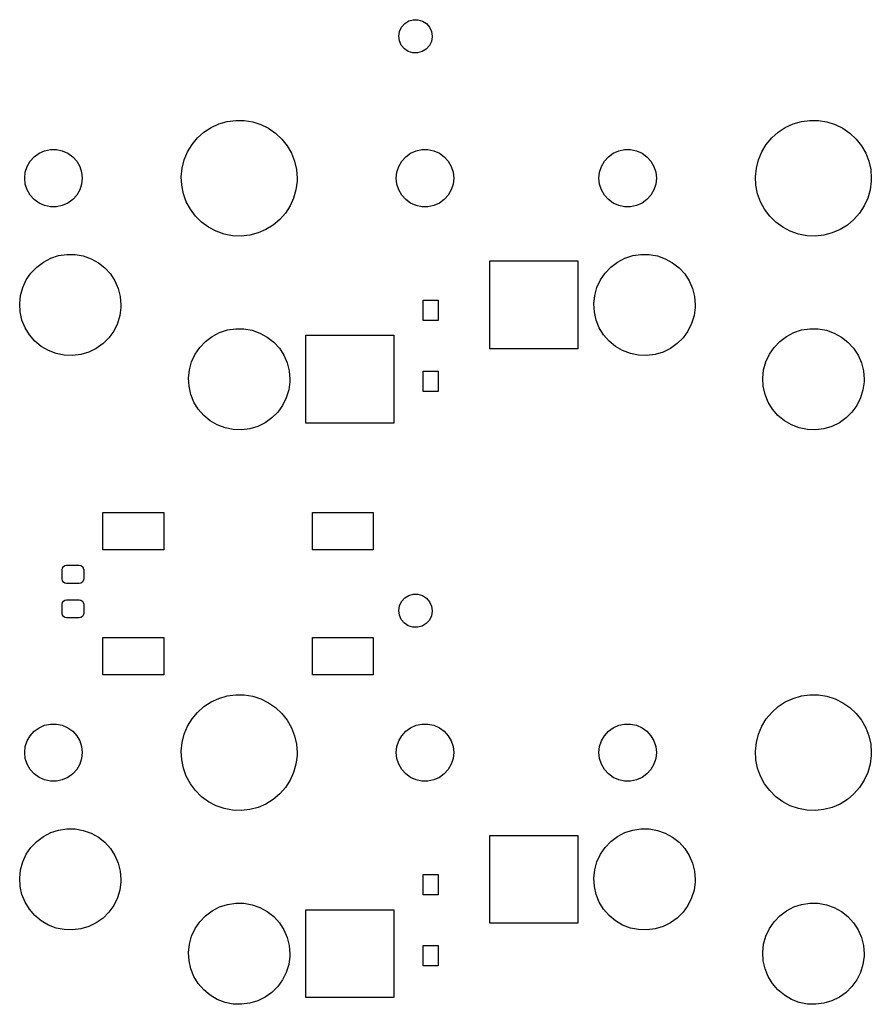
# Model space of a CAD drawing. Extents: x 3.01 to 10.88, y -3.22 to -0.6.
# Tile 10 of 19: x 5.01 to 6.01, y -1.88 to -0.74. Entities that reach past the tile are written whole.
import ezdxf

# ---------------------------------------------------------------- set-up
doc = ezdxf.new("R2010")
doc.units = 0
doc.header["$MEASUREMENT"] = 0
doc.layers.add('BLACK', color=7, linetype='CONTINUOUS')

msp = doc.modelspace()

# ---------------------------------------------------------------- linework, layer by layer
at = {"layer": 'BLACK', "linetype": 'CONTINUOUS'}
for p, q in [((5.45753, -0.74922), (5.45988, -0.744215)), ((5.45988, -0.744215), (5.46354, -0.740071)), ((5.46354, -0.740071), (5.46822, -0.737121)), ((5.46822, -0.737121), (5.47353, -0.735601)), ((5.47353, -0.735601), (5.47906, -0.735635)), ((5.47906, -0.735635), (5.48436, -0.737219)), ((5.48436, -0.737219), (5.489, -0.740226)), ((5.489, -0.740226), (5.49261, -0.744415)), ((5.49261, -0.744415), (5.49489, -0.749448)), ((5.45668, -0.754683), (5.45753, -0.74922)), ((5.4574, -0.760165), (5.45668, -0.754683)), ((5.49567, -0.755397), (5.49476, -0.760849)), ((5.49489, -0.749448), (5.49568, -0.754921)), ((5.49568, -0.754921), (5.49567, -0.755397)), ((5.45962, -0.765225), (5.4574, -0.760165)), ((5.46318, -0.769458), (5.45962, -0.765225)), ((5.49234, -0.765825), (5.48863, -0.769924)), ((5.49476, -0.760849), (5.49234, -0.765825)), ((5.46778, -0.772521), (5.46318, -0.769458)), ((5.47306, -0.77417), (5.46778, -0.772521)), ((5.47859, -0.774271), (5.47306, -0.77417)), ((5.48392, -0.772817), (5.47859, -0.774271)), ((5.48863, -0.769924), (5.48392, -0.772817)), ((5.23794, -0.861238), (5.24703, -0.85705)), ((5.24703, -0.85705), (5.25663, -0.85425)), ((5.25663, -0.85425), (5.26655, -0.852901)), ((5.26655, -0.852901), (5.27655, -0.853032)), ((5.27655, -0.853032), (5.28642, -0.85464)), ((5.28642, -0.85464), (5.29595, -0.85769)), ((5.29595, -0.85769), (5.30493, -0.862115)), ((5.90723, -0.861238), (5.91632, -0.85705)), ((5.91632, -0.85705), (5.92592, -0.85425)), ((5.92592, -0.85425), (5.93584, -0.852901)), ((5.93584, -0.852901), (5.94584, -0.853032)), ((5.94584, -0.853032), (5.95572, -0.85464)), ((5.95572, -0.85464), (5.96524, -0.85769)), ((5.96524, -0.85769), (5.97422, -0.862115)), ((5.22211, -0.873386), (5.22958, -0.866724)), ((5.22958, -0.866724), (5.23794, -0.861238)), ((5.30493, -0.862115), (5.31315, -0.867818)), ((5.31315, -0.867818), (5.32043, -0.874673)), ((5.8914, -0.873386), (5.89887, -0.866724)), ((5.89887, -0.866724), (5.90723, -0.861238)), ((5.97422, -0.862115), (5.98244, -0.867818)), ((5.98244, -0.867818), (5.98972, -0.874673)), ((5.21052, -0.889631), (5.21571, -0.881078)), ((5.21571, -0.881078), (5.22211, -0.873386)), ((5.32043, -0.874673), (5.32663, -0.88253)), ((5.32663, -0.88253), (5.33159, -0.891216)), ((5.87981, -0.889631), (5.88501, -0.881078)), ((5.88501, -0.881078), (5.8914, -0.873386)), ((5.98972, -0.874673), (5.99592, -0.88253)), ((5.99592, -0.88253), (6.00088, -0.891216)), ((5.03172, -0.89538), (5.03738, -0.891263)), ((5.03738, -0.891263), (5.04378, -0.888415)), ((5.04378, -0.888415), (5.05063, -0.886959)), ((5.05063, -0.886959), (5.05763, -0.886959)), ((5.05763, -0.886959), (5.06448, -0.888415)), ((5.06448, -0.888415), (5.07088, -0.891263)), ((5.07088, -0.891263), (5.07655, -0.89538)), ((5.20665, -0.898857), (5.21052, -0.889631)), ((5.33159, -0.891216), (5.33522, -0.90054)), ((5.46479, -0.89538), (5.47045, -0.891263)), ((5.47045, -0.891263), (5.47685, -0.888415)), ((5.47685, -0.888415), (5.4837, -0.886959)), ((5.4837, -0.886959), (5.4907, -0.886959)), ((5.4907, -0.886959), (5.49755, -0.888415)), ((5.49755, -0.888415), (5.50395, -0.891263)), ((5.50395, -0.891263), (5.50962, -0.89538)), ((5.70101, -0.89538), (5.70667, -0.891263)), ((5.70667, -0.891263), (5.71307, -0.888415)), ((5.71307, -0.888415), (5.71992, -0.886959)), ((5.71992, -0.886959), (5.72692, -0.886959)), ((5.72692, -0.886959), (5.73377, -0.888415)), ((5.73377, -0.888415), (5.74017, -0.891263)), ((5.74017, -0.891263), (5.74584, -0.89538)), ((5.87595, -0.898857), (5.87981, -0.889631)), ((6.00088, -0.891216), (6.00451, -0.90054)), ((5.02353, -0.906649), (5.02703, -0.900584)), ((5.02703, -0.900584), (5.03172, -0.89538)), ((5.07655, -0.89538), (5.08123, -0.900584)), ((5.08123, -0.900584), (5.08474, -0.906649)), ((5.20419, -0.908554), (5.20665, -0.898857)), ((5.33522, -0.90054), (5.33743, -0.910298)), ((5.4566, -0.906649), (5.4601, -0.900584)), ((5.4601, -0.900584), (5.46479, -0.89538)), ((5.50962, -0.89538), (5.5143, -0.900584)), ((5.5143, -0.900584), (5.51781, -0.906649)), ((5.69282, -0.906649), (5.69632, -0.900584)), ((5.69632, -0.900584), (5.70101, -0.89538)), ((5.74584, -0.89538), (5.75052, -0.900584)), ((5.75052, -0.900584), (5.75403, -0.906649)), ((5.87348, -0.908554), (5.87595, -0.898857)), ((6.00451, -0.90054), (6.00672, -0.910298)), ((5.02063, -0.920275), (5.02136, -0.91331)), ((5.02136, -0.91331), (5.02353, -0.906649)), ((5.08474, -0.906649), (5.0869, -0.91331)), ((5.0869, -0.91331), (5.08763, -0.920275)), ((5.20319, -0.918508), (5.20419, -0.908554)), ((5.33743, -0.910298), (5.33817, -0.920275)), ((5.4537, -0.920275), (5.45443, -0.91331)), ((5.45443, -0.91331), (5.4566, -0.906649)), ((5.51781, -0.906649), (5.51997, -0.91331)), ((5.51997, -0.91331), (5.5207, -0.920275)), ((5.68992, -0.920275), (5.69065, -0.91331)), ((5.69065, -0.91331), (5.69282, -0.906649)), ((5.75403, -0.906649), (5.75619, -0.91331)), ((5.75619, -0.91331), (5.75692, -0.920275)), ((5.87248, -0.918508), (5.87348, -0.908554)), ((6.00672, -0.910298), (6.00746, -0.920275)), ((5.02136, -0.92724), (5.02063, -0.920275)), ((5.02353, -0.933901), (5.02136, -0.92724)), ((5.0869, -0.92724), (5.08474, -0.933901)), ((5.08763, -0.920275), (5.0869, -0.92724)), ((5.20367, -0.928501), (5.20319, -0.918508)), ((5.20562, -0.938314), (5.20367, -0.928501)), ((5.33807, -0.923808), (5.33681, -0.933732)), ((5.33817, -0.920275), (5.33807, -0.923808)), ((5.45443, -0.92724), (5.4537, -0.920275)), ((5.4566, -0.933901), (5.45443, -0.92724)), ((5.51997, -0.92724), (5.51781, -0.933901)), ((5.5207, -0.920275), (5.51997, -0.92724)), ((5.69065, -0.92724), (5.68992, -0.920275)), ((5.69282, -0.933901), (5.69065, -0.92724)), ((5.75619, -0.92724), (5.75403, -0.933901)), ((5.75692, -0.920275), (5.75619, -0.92724)), ((5.87296, -0.928501), (5.87248, -0.918508)), ((5.87491, -0.938314), (5.87296, -0.928501)), ((6.00737, -0.923808), (6.0061, -0.933732)), ((6.00746, -0.920275), (6.00737, -0.923808)), ((5.02703, -0.939966), (5.02353, -0.933901)), ((5.03172, -0.945171), (5.02703, -0.939966)), ((5.08123, -0.939966), (5.07655, -0.945171)), ((5.08474, -0.933901), (5.08123, -0.939966)), ((5.209, -0.94773), (5.20562, -0.938314)), ((5.33681, -0.933732), (5.3341, -0.943362)), ((5.4601, -0.939966), (5.4566, -0.933901)), ((5.46479, -0.945171), (5.4601, -0.939966)), ((5.5143, -0.939966), (5.50962, -0.945171)), ((5.51781, -0.933901), (5.5143, -0.939966)), ((5.69632, -0.939966), (5.69282, -0.933901)), ((5.70101, -0.945171), (5.69632, -0.939966)), ((5.75052, -0.939966), (5.74584, -0.945171)), ((5.75403, -0.933901), (5.75052, -0.939966)), ((5.87829, -0.94773), (5.87491, -0.938314)), ((6.0061, -0.933732), (6.00339, -0.943362)), ((5.03738, -0.949287), (5.03172, -0.945171)), ((5.04378, -0.952136), (5.03738, -0.949287)), ((5.05063, -0.953592), (5.04378, -0.952136)), ((5.06448, -0.952136), (5.05763, -0.953592)), ((5.07088, -0.949287), (5.06448, -0.952136)), ((5.07655, -0.945171), (5.07088, -0.949287)), ((5.21374, -0.956543), (5.209, -0.94773)), ((5.3341, -0.943362), (5.32999, -0.952483)), ((5.47045, -0.949287), (5.46479, -0.945171)), ((5.47685, -0.952136), (5.47045, -0.949287)), ((5.4837, -0.953592), (5.47685, -0.952136)), ((5.49755, -0.952136), (5.4907, -0.953592)), ((5.50395, -0.949287), (5.49755, -0.952136)), ((5.50962, -0.945171), (5.50395, -0.949287)), ((5.70667, -0.949287), (5.70101, -0.945171)), ((5.71307, -0.952136), (5.70667, -0.949287)), ((5.71992, -0.953592), (5.71307, -0.952136)), ((5.73377, -0.952136), (5.72692, -0.953592)), ((5.74017, -0.949287), (5.73377, -0.952136)), ((5.74584, -0.945171), (5.74017, -0.949287)), ((5.88303, -0.956543), (5.87829, -0.94773)), ((6.00339, -0.943362), (5.99928, -0.952483)), ((5.05763, -0.953592), (5.05063, -0.953592)), ((5.21972, -0.964559), (5.21374, -0.956543)), ((5.32457, -0.960898), (5.31798, -0.96842)), ((5.32999, -0.952483), (5.32457, -0.960898)), ((5.4907, -0.953592), (5.4837, -0.953592)), ((5.72692, -0.953592), (5.71992, -0.953592)), ((5.88901, -0.964559), (5.88303, -0.956543)), ((5.99387, -0.960898), (5.98727, -0.96842)), ((5.99928, -0.952483), (5.99387, -0.960898)), ((5.22683, -0.971603), (5.21972, -0.964559)), ((5.2349, -0.977518), (5.22683, -0.971603)), ((5.31034, -0.974884), (5.30183, -0.980148)), ((5.31798, -0.96842), (5.31034, -0.974884)), ((5.89612, -0.971603), (5.88901, -0.964559)), ((5.90419, -0.977518), (5.89612, -0.971603)), ((5.97963, -0.974884), (5.97113, -0.980148)), ((5.98727, -0.96842), (5.97963, -0.974884)), ((5.24375, -0.982177), (5.2349, -0.977518)), ((5.2532, -0.985475), (5.24375, -0.982177)), ((5.26303, -0.987341), (5.2532, -0.985475)), ((5.29264, -0.984098), (5.28297, -0.986645)), ((5.30183, -0.980148), (5.29264, -0.984098)), ((5.91304, -0.982177), (5.90419, -0.977518)), ((5.92249, -0.985475), (5.91304, -0.982177)), ((5.93232, -0.987341), (5.92249, -0.985475)), ((5.96193, -0.984098), (5.95226, -0.986645)), ((5.97113, -0.980148), (5.96193, -0.984098)), ((5.27302, -0.987734), (5.26303, -0.987341)), ((5.28297, -0.986645), (5.27302, -0.987734)), ((5.94231, -0.987734), (5.93232, -0.987341)), ((5.95226, -0.986645), (5.94231, -0.987734)), ((5.06013, -1.01047), (5.0697, -1.009)), ((5.0697, -1.009), (5.07937, -1.00912)), ((5.07937, -1.00912), (5.0889, -1.01082)), ((5.72942, -1.01047), (5.73899, -1.009)), ((5.73899, -1.009), (5.74866, -1.00912)), ((5.74866, -1.00912), (5.75819, -1.01082)), ((5.03461, -1.02375), (5.04235, -1.01794)), ((5.04235, -1.01794), (5.05093, -1.01347)), ((5.05093, -1.01347), (5.06013, -1.01047)), ((5.0889, -1.01082), (5.09802, -1.01405)), ((5.09802, -1.01405), (5.1065, -1.01872)), ((5.1065, -1.01872), (5.11409, -1.02472)), ((5.56299, -1.11909), (5.56299, -1.01673)), ((5.56299, -1.01673), (5.66535, -1.01673)), ((5.66535, -1.01673), (5.66535, -1.11909)), ((5.7039, -1.02375), (5.71164, -1.01794)), ((5.71164, -1.01794), (5.72022, -1.01347)), ((5.72022, -1.01347), (5.72942, -1.01047)), ((5.75819, -1.01082), (5.76732, -1.01405)), ((5.76732, -1.01405), (5.77579, -1.01872)), ((5.77579, -1.01872), (5.78338, -1.02472)), ((5.02247, -1.03874), (5.02792, -1.03075)), ((5.02792, -1.03075), (5.03461, -1.02375)), ((5.11409, -1.02472), (5.12061, -1.03188)), ((5.12061, -1.03188), (5.12586, -1.04001)), ((5.69176, -1.03874), (5.69721, -1.03075)), ((5.69721, -1.03075), (5.7039, -1.02375)), ((5.78338, -1.02472), (5.7899, -1.03188)), ((5.7899, -1.03188), (5.79515, -1.04001)), ((5.01839, -1.04752), (5.02247, -1.03874)), ((5.12586, -1.04001), (5.12972, -1.04888)), ((5.68768, -1.04752), (5.69176, -1.03874)), ((5.79515, -1.04001), (5.79901, -1.04888)), ((5.01581, -1.05685), (5.01839, -1.04752)), ((5.12972, -1.04888), (5.13208, -1.05827)), ((5.6851, -1.05685), (5.68768, -1.04752)), ((5.79901, -1.04888), (5.80137, -1.05827)), ((5.01478, -1.06647), (5.01581, -1.05685)), ((5.01534, -1.07613), (5.01478, -1.06647)), ((5.13208, -1.05827), (5.13287, -1.06791)), ((5.48491, -1.08596), (5.48491, -1.06234)), ((5.48491, -1.06234), (5.50262, -1.06234)), ((5.50262, -1.06234), (5.50262, -1.08596)), ((5.68407, -1.06647), (5.6851, -1.05685)), ((5.68463, -1.07613), (5.68407, -1.06647)), ((5.80137, -1.05827), (5.80216, -1.06791)), ((5.01746, -1.08557), (5.01534, -1.07613)), ((5.1328, -1.0708), (5.13154, -1.08039)), ((5.13287, -1.06791), (5.1328, -1.0708)), ((5.68675, -1.08557), (5.68463, -1.07613)), ((5.80209, -1.0708), (5.80083, -1.08039)), ((5.80216, -1.06791), (5.80209, -1.0708)), ((5.0211, -1.09454), (5.01746, -1.08557)), ((5.12872, -1.08965), (5.12444, -1.09833)), ((5.13154, -1.08039), (5.12872, -1.08965)), ((5.50262, -1.08596), (5.48491, -1.08596)), ((5.6904, -1.09454), (5.68675, -1.08557)), ((5.79802, -1.08965), (5.79373, -1.09833)), ((5.80083, -1.08039), (5.79802, -1.08965)), ((5.02616, -1.10279), (5.0211, -1.09454)), ((5.12444, -1.09833), (5.11879, -1.10619)), ((5.2392, -1.10456), (5.24778, -1.10009)), ((5.24778, -1.10009), (5.25698, -1.09708)), ((5.25698, -1.09708), (5.26655, -1.09562)), ((5.26655, -1.09562), (5.27622, -1.09573)), ((5.27622, -1.09573), (5.28575, -1.09743)), ((5.28575, -1.09743), (5.29487, -1.10066)), ((5.29487, -1.10066), (5.30335, -1.10534)), ((5.69545, -1.10279), (5.6904, -1.09454)), ((5.79373, -1.09833), (5.78808, -1.10619)), ((5.90849, -1.10456), (5.91707, -1.10009)), ((5.91707, -1.10009), (5.92627, -1.09708)), ((5.92627, -1.09708), (5.93584, -1.09562)), ((5.93584, -1.09562), (5.94552, -1.09573)), ((5.94552, -1.09573), (5.95504, -1.09743)), ((5.95504, -1.09743), (5.96417, -1.10066)), ((5.96417, -1.10066), (5.97264, -1.10534)), ((5.0325, -1.11011), (5.02616, -1.10279)), ((5.03994, -1.11629), (5.0325, -1.11011)), ((5.11879, -1.10619), (5.11193, -1.11302)), ((5.22477, -1.11736), (5.23146, -1.11037)), ((5.23146, -1.11037), (5.2392, -1.10456)), ((5.30335, -1.10534), (5.31094, -1.11134)), ((5.31094, -1.11134), (5.31746, -1.11849)), ((5.34842, -1.20571), (5.34842, -1.10335)), ((5.34842, -1.10335), (5.45078, -1.10335)), ((5.45078, -1.10335), (5.45078, -1.20571)), ((5.70179, -1.11011), (5.69545, -1.10279)), ((5.70923, -1.11629), (5.70179, -1.11011)), ((5.78808, -1.10619), (5.78123, -1.11302)), ((5.89406, -1.11736), (5.90075, -1.11037)), ((5.90075, -1.11037), (5.90849, -1.10456)), ((5.97264, -1.10534), (5.98023, -1.11134)), ((5.98023, -1.11134), (5.98675, -1.11849)), ((5.0483, -1.12117), (5.03994, -1.11629)), ((5.05734, -1.12462), (5.0483, -1.12117)), ((5.09536, -1.1229), (5.08609, -1.12568)), ((5.10406, -1.11864), (5.09536, -1.1229)), ((5.11193, -1.11302), (5.10406, -1.11864)), ((5.21932, -1.12536), (5.22477, -1.11736)), ((5.31746, -1.11849), (5.32271, -1.12662)), ((5.66535, -1.11909), (5.56299, -1.11909)), ((5.71759, -1.12117), (5.70923, -1.11629)), ((5.72663, -1.12462), (5.71759, -1.12117)), ((5.76466, -1.1229), (5.75539, -1.12568)), ((5.77335, -1.11864), (5.76466, -1.1229)), ((5.78123, -1.11302), (5.77335, -1.11864)), ((5.88861, -1.12536), (5.89406, -1.11736)), ((5.98675, -1.11849), (5.992, -1.12662)), ((5.06682, -1.12655), (5.05734, -1.12462)), ((5.0765, -1.12691), (5.06682, -1.12655)), ((5.08609, -1.12568), (5.0765, -1.12691)), ((5.21266, -1.14346), (5.21524, -1.13414)), ((5.21524, -1.13414), (5.21932, -1.12536)), ((5.32271, -1.12662), (5.32657, -1.1355)), ((5.32657, -1.1355), (5.32893, -1.14488)), ((5.73612, -1.12655), (5.72663, -1.12462)), ((5.74579, -1.12691), (5.73612, -1.12655)), ((5.75539, -1.12568), (5.74579, -1.12691)), ((5.88195, -1.14346), (5.88453, -1.13414)), ((5.88453, -1.13414), (5.88861, -1.12536)), ((5.992, -1.12662), (5.99586, -1.1355)), ((5.99586, -1.1355), (5.99822, -1.14488)), ((5.21163, -1.15308), (5.21266, -1.14346)), ((5.32893, -1.14488), (5.32972, -1.15453)), ((5.48491, -1.16863), (5.48491, -1.14501)), ((5.48491, -1.14501), (5.50262, -1.14501)), ((5.50262, -1.14501), (5.50262, -1.16863)), ((5.88092, -1.15308), (5.88195, -1.14346)), ((5.99822, -1.14488), (5.99901, -1.15453)), ((5.21219, -1.16275), (5.21163, -1.15308)), ((5.32965, -1.15741), (5.32839, -1.16701)), ((5.32972, -1.15453), (5.32965, -1.15741)), ((5.88148, -1.16275), (5.88092, -1.15308)), ((5.99894, -1.15741), (5.99768, -1.16701)), ((5.99901, -1.15453), (5.99894, -1.15741)), ((5.21431, -1.17219), (5.21219, -1.16275)), ((5.32839, -1.16701), (5.32557, -1.17627)), ((5.50262, -1.16863), (5.48491, -1.16863)), ((5.88361, -1.17219), (5.88148, -1.16275)), ((5.99768, -1.16701), (5.99487, -1.17627)), ((5.21796, -1.18115), (5.21431, -1.17219)), ((5.22301, -1.18941), (5.21796, -1.18115)), ((5.32557, -1.17627), (5.32129, -1.18494)), ((5.88725, -1.18115), (5.88361, -1.17219)), ((5.8923, -1.18941), (5.88725, -1.18115)), ((5.99487, -1.17627), (5.99058, -1.18494)), ((5.22935, -1.19672), (5.22301, -1.18941)), ((5.31564, -1.1928), (5.30878, -1.19963)), ((5.32129, -1.18494), (5.31564, -1.1928)), ((5.89864, -1.19672), (5.8923, -1.18941)), ((5.98493, -1.1928), (5.97808, -1.19963)), ((5.99058, -1.18494), (5.98493, -1.1928)), ((5.23679, -1.2029), (5.22935, -1.19672)), ((5.24515, -1.20778), (5.23679, -1.2029)), ((5.30878, -1.19963), (5.30091, -1.20525)), ((5.90609, -1.2029), (5.89864, -1.19672)), ((5.91444, -1.20778), (5.90609, -1.2029)), ((5.97808, -1.19963), (5.9702, -1.20525)), ((5.25419, -1.21124), (5.24515, -1.20778)), ((5.26367, -1.21317), (5.25419, -1.21124)), ((5.27335, -1.21352), (5.26367, -1.21317)), ((5.28295, -1.21229), (5.27335, -1.21352)), ((5.29221, -1.20951), (5.28295, -1.21229)), ((5.30091, -1.20525), (5.29221, -1.20951)), ((5.45078, -1.20571), (5.34842, -1.20571)), ((5.92348, -1.21124), (5.91444, -1.20778)), ((5.93297, -1.21317), (5.92348, -1.21124)), ((5.94264, -1.21352), (5.93297, -1.21317)), ((5.95224, -1.21229), (5.94264, -1.21352)), ((5.96151, -1.20951), (5.95224, -1.21229)), ((5.9702, -1.20525), (5.96151, -1.20951)), ((5.11181, -1.35315), (5.11181, -1.30984)), ((5.11181, -1.30984), (5.18268, -1.30984)), ((5.18268, -1.30984), (5.18268, -1.35315)), ((5.35591, -1.35315), (5.35591, -1.30984)), ((5.35591, -1.30984), (5.42677, -1.30984)), ((5.42677, -1.30984), (5.42677, -1.35315)), ((5.18268, -1.35315), (5.11181, -1.35315)), ((5.42677, -1.35315), (5.35591, -1.35315)), ((5.06417, -1.37657), (5.06458, -1.37454)), ((5.06417, -1.3872), (5.06417, -1.37657)), ((5.06458, -1.37454), (5.06573, -1.37282)), ((5.06573, -1.37282), (5.06745, -1.37166)), ((5.06745, -1.37166), (5.06949, -1.37126)), ((5.06949, -1.37126), (5.08406, -1.37126)), ((5.08406, -1.37126), (5.08609, -1.37166)), ((5.08609, -1.37166), (5.08781, -1.37282)), ((5.08781, -1.37282), (5.08897, -1.37454)), ((5.08897, -1.37454), (5.08937, -1.37657)), ((5.08937, -1.37657), (5.08937, -1.3872)), ((5.06458, -1.38924), (5.06417, -1.3872)), ((5.08937, -1.3872), (5.08897, -1.38924)), ((5.06573, -1.39096), (5.06458, -1.38924)), ((5.06745, -1.39212), (5.06573, -1.39096)), ((5.06949, -1.39252), (5.06745, -1.39212)), ((5.08406, -1.39252), (5.06949, -1.39252)), ((5.08609, -1.39212), (5.08406, -1.39252)), ((5.08781, -1.39096), (5.08609, -1.39212)), ((5.08897, -1.38924), (5.08781, -1.39096)), ((5.45988, -1.41351), (5.46354, -1.40936)), ((5.46354, -1.40936), (5.46822, -1.40641)), ((5.46822, -1.40641), (5.47353, -1.40489)), ((5.47353, -1.40489), (5.47906, -1.40493)), ((5.47906, -1.40493), (5.48436, -1.40651)), ((5.48436, -1.40651), (5.489, -1.40952)), ((5.489, -1.40952), (5.49261, -1.41371)), ((5.06417, -1.41673), (5.06458, -1.4147)), ((5.06417, -1.42736), (5.06417, -1.41673)), ((5.06458, -1.4147), (5.06573, -1.41297)), ((5.06573, -1.41297), (5.06745, -1.41182)), ((5.06745, -1.41182), (5.06949, -1.41142)), ((5.06949, -1.41142), (5.08406, -1.41142)), ((5.08406, -1.41142), (5.08609, -1.41182)), ((5.08609, -1.41182), (5.08781, -1.41297)), ((5.08781, -1.41297), (5.08897, -1.4147)), ((5.08897, -1.4147), (5.08937, -1.41673)), ((5.08937, -1.41673), (5.08937, -1.42736)), ((5.45668, -1.42397), (5.45753, -1.41851)), ((5.45753, -1.41851), (5.45988, -1.41351)), ((5.49261, -1.41371), (5.49489, -1.41874)), ((5.49489, -1.41874), (5.49568, -1.42421)), ((5.06458, -1.4294), (5.06417, -1.42736)), ((5.06573, -1.43112), (5.06458, -1.4294)), ((5.06745, -1.43227), (5.06573, -1.43112)), ((5.06949, -1.43268), (5.06745, -1.43227)), ((5.08406, -1.43268), (5.06949, -1.43268)), ((5.08609, -1.43227), (5.08406, -1.43268)), ((5.08781, -1.43112), (5.08609, -1.43227)), ((5.08897, -1.4294), (5.08781, -1.43112)), ((5.08937, -1.42736), (5.08897, -1.4294)), ((5.4574, -1.42946), (5.45668, -1.42397)), ((5.45962, -1.43452), (5.4574, -1.42946)), ((5.49476, -1.43014), (5.49234, -1.43512)), ((5.49567, -1.42469), (5.49476, -1.43014)), ((5.49568, -1.42421), (5.49567, -1.42469)), ((5.46318, -1.43875), (5.45962, -1.43452)), ((5.46778, -1.44181), (5.46318, -1.43875)), ((5.47306, -1.44346), (5.46778, -1.44181)), ((5.47859, -1.44356), (5.47306, -1.44346)), ((5.48392, -1.44211), (5.47859, -1.44356)), ((5.48863, -1.43922), (5.48392, -1.44211)), ((5.49234, -1.43512), (5.48863, -1.43922)), ((5.11181, -1.49882), (5.11181, -1.45551)), ((5.11181, -1.45551), (5.18268, -1.45551)), ((5.18268, -1.45551), (5.18268, -1.49882)), ((5.35591, -1.49882), (5.35591, -1.45551)), ((5.35591, -1.45551), (5.42677, -1.45551)), ((5.42677, -1.45551), (5.42677, -1.49882)), ((5.18268, -1.49882), (5.11181, -1.49882)), ((5.42677, -1.49882), (5.35591, -1.49882)), ((5.24703, -1.52634), (5.25663, -1.52354)), ((5.25663, -1.52354), (5.26655, -1.52219)), ((5.26655, -1.52219), (5.27655, -1.52232)), ((5.27655, -1.52232), (5.28642, -1.52393)), ((5.28642, -1.52393), (5.29595, -1.52698)), ((5.91632, -1.52634), (5.92592, -1.52354)), ((5.92592, -1.52354), (5.93584, -1.52219)), ((5.93584, -1.52219), (5.94584, -1.52232)), ((5.94584, -1.52232), (5.95572, -1.52393)), ((5.95572, -1.52393), (5.96524, -1.52698)), ((5.22211, -1.54268), (5.22958, -1.53601)), ((5.22958, -1.53601), (5.23794, -1.53053)), ((5.23794, -1.53053), (5.24703, -1.52634)), ((5.29595, -1.52698), (5.30493, -1.53141)), ((5.30493, -1.53141), (5.31315, -1.53711)), ((5.31315, -1.53711), (5.32043, -1.54396)), ((5.8914, -1.54268), (5.89887, -1.53601)), ((5.89887, -1.53601), (5.90723, -1.53053)), ((5.90723, -1.53053), (5.91632, -1.52634)), ((5.96524, -1.52698), (5.97422, -1.53141)), ((5.97422, -1.53141), (5.98244, -1.53711)), ((5.98244, -1.53711), (5.98972, -1.54396)), ((5.21571, -1.55037), (5.22211, -1.54268)), ((5.32043, -1.54396), (5.32663, -1.55182)), ((5.88501, -1.55037), (5.8914, -1.54268)), ((5.98972, -1.54396), (5.99592, -1.55182)), ((5.03738, -1.56055), (5.04378, -1.55771)), ((5.04378, -1.55771), (5.05063, -1.55625)), ((5.05063, -1.55625), (5.05763, -1.55625)), ((5.05763, -1.55625), (5.06448, -1.55771)), ((5.06448, -1.55771), (5.07088, -1.56055)), ((5.20665, -1.56815), (5.21052, -1.55892)), ((5.21052, -1.55892), (5.21571, -1.55037)), ((5.32663, -1.55182), (5.33159, -1.56051)), ((5.47045, -1.56055), (5.47685, -1.55771)), ((5.47685, -1.55771), (5.4837, -1.55625)), ((5.4837, -1.55625), (5.4907, -1.55625)), ((5.4907, -1.55625), (5.49755, -1.55771)), ((5.49755, -1.55771), (5.50395, -1.56055)), ((5.70667, -1.56055), (5.71307, -1.55771)), ((5.71307, -1.55771), (5.71992, -1.55625)), ((5.71992, -1.55625), (5.72692, -1.55625)), ((5.72692, -1.55625), (5.73377, -1.55771)), ((5.73377, -1.55771), (5.74017, -1.56055)), ((5.87595, -1.56815), (5.87981, -1.55892)), ((5.87981, -1.55892), (5.88501, -1.55037)), ((5.99592, -1.55182), (6.00088, -1.56051)), ((5.02353, -1.57594), (5.02703, -1.56988)), ((5.02703, -1.56988), (5.03172, -1.56467)), ((5.03172, -1.56467), (5.03738, -1.56055)), ((5.07088, -1.56055), (5.07655, -1.56467)), ((5.07655, -1.56467), (5.08123, -1.56988)), ((5.08123, -1.56988), (5.08474, -1.57594)), ((5.20419, -1.57784), (5.20665, -1.56815)), ((5.33159, -1.56051), (5.33522, -1.56983)), ((5.33522, -1.56983), (5.33743, -1.57959)), ((5.4566, -1.57594), (5.4601, -1.56988)), ((5.4601, -1.56988), (5.46479, -1.56467)), ((5.46479, -1.56467), (5.47045, -1.56055)), ((5.50395, -1.56055), (5.50962, -1.56467)), ((5.50962, -1.56467), (5.5143, -1.56988)), ((5.5143, -1.56988), (5.51781, -1.57594)), ((5.69282, -1.57594), (5.69632, -1.56988)), ((5.69632, -1.56988), (5.70101, -1.56467)), ((5.70101, -1.56467), (5.70667, -1.56055)), ((5.74017, -1.56055), (5.74584, -1.56467)), ((5.74584, -1.56467), (5.75052, -1.56988)), ((5.75052, -1.56988), (5.75403, -1.57594)), ((5.87348, -1.57784), (5.87595, -1.56815)), ((6.00088, -1.56051), (6.00451, -1.56983)), ((6.00451, -1.56983), (6.00672, -1.57959)), ((5.02063, -1.58957), (5.02136, -1.5826)), ((5.02136, -1.5826), (5.02353, -1.57594)), ((5.08474, -1.57594), (5.0869, -1.5826)), ((5.0869, -1.5826), (5.08763, -1.58957)), ((5.20319, -1.5878), (5.20419, -1.57784)), ((5.33743, -1.57959), (5.33817, -1.58957)), ((5.4537, -1.58957), (5.45443, -1.5826)), ((5.45443, -1.5826), (5.4566, -1.57594)), ((5.51781, -1.57594), (5.51997, -1.5826)), ((5.51997, -1.5826), (5.5207, -1.58957)), ((5.68992, -1.58957), (5.69065, -1.5826)), ((5.69065, -1.5826), (5.69282, -1.57594)), ((5.75403, -1.57594), (5.75619, -1.5826)), ((5.75619, -1.5826), (5.75692, -1.58957)), ((5.87248, -1.5878), (5.87348, -1.57784)), ((6.00672, -1.57959), (6.00746, -1.58957)), ((5.02136, -1.59653), (5.02063, -1.58957)), ((5.08763, -1.58957), (5.0869, -1.59653)), ((5.20367, -1.59779), (5.20319, -1.5878)), ((5.33807, -1.5931), (5.33681, -1.60302)), ((5.33817, -1.58957), (5.33807, -1.5931)), ((5.45443, -1.59653), (5.4537, -1.58957)), ((5.5207, -1.58957), (5.51997, -1.59653)), ((5.69065, -1.59653), (5.68992, -1.58957)), ((5.75692, -1.58957), (5.75619, -1.59653)), ((5.87296, -1.59779), (5.87248, -1.5878)), ((6.00737, -1.5931), (6.0061, -1.60302)), ((6.00746, -1.58957), (6.00737, -1.5931)), ((5.02353, -1.60319), (5.02136, -1.59653)), ((5.02703, -1.60926), (5.02353, -1.60319)), ((5.08474, -1.60319), (5.08123, -1.60926)), ((5.0869, -1.59653), (5.08474, -1.60319)), ((5.20562, -1.6076), (5.20367, -1.59779)), ((5.33681, -1.60302), (5.3341, -1.61265)), ((5.4566, -1.60319), (5.45443, -1.59653)), ((5.4601, -1.60926), (5.4566, -1.60319)), ((5.51781, -1.60319), (5.5143, -1.60926)), ((5.51997, -1.59653), (5.51781, -1.60319)), ((5.69282, -1.60319), (5.69065, -1.59653)), ((5.69632, -1.60926), (5.69282, -1.60319)), ((5.75403, -1.60319), (5.75052, -1.60926)), ((5.75619, -1.59653), (5.75403, -1.60319)), ((5.87491, -1.6076), (5.87296, -1.59779)), ((6.0061, -1.60302), (6.00339, -1.61265)), ((5.03172, -1.61446), (5.02703, -1.60926)), ((5.03738, -1.61858), (5.03172, -1.61446)), ((5.07655, -1.61446), (5.07088, -1.61858)), ((5.08123, -1.60926), (5.07655, -1.61446)), ((5.209, -1.61702), (5.20562, -1.6076)), ((5.21374, -1.62583), (5.209, -1.61702)), ((5.3341, -1.61265), (5.32999, -1.62177)), ((5.46479, -1.61446), (5.4601, -1.60926)), ((5.47045, -1.61858), (5.46479, -1.61446)), ((5.50962, -1.61446), (5.50395, -1.61858)), ((5.5143, -1.60926), (5.50962, -1.61446)), ((5.70101, -1.61446), (5.69632, -1.60926)), ((5.70667, -1.61858), (5.70101, -1.61446)), ((5.74584, -1.61446), (5.74017, -1.61858)), ((5.75052, -1.60926), (5.74584, -1.61446)), ((5.87829, -1.61702), (5.87491, -1.6076)), ((5.88303, -1.62583), (5.87829, -1.61702)), ((6.00339, -1.61265), (5.99928, -1.62177)), ((5.04378, -1.62143), (5.03738, -1.61858)), ((5.05063, -1.62288), (5.04378, -1.62143)), ((5.05763, -1.62288), (5.05063, -1.62288)), ((5.06448, -1.62143), (5.05763, -1.62288)), ((5.07088, -1.61858), (5.06448, -1.62143)), ((5.21972, -1.63385), (5.21374, -1.62583)), ((5.32999, -1.62177), (5.32457, -1.63019)), ((5.47685, -1.62143), (5.47045, -1.61858)), ((5.4837, -1.62288), (5.47685, -1.62143)), ((5.4907, -1.62288), (5.4837, -1.62288)), ((5.49755, -1.62143), (5.4907, -1.62288)), ((5.50395, -1.61858), (5.49755, -1.62143)), ((5.71307, -1.62143), (5.70667, -1.61858)), ((5.71992, -1.62288), (5.71307, -1.62143)), ((5.72692, -1.62288), (5.71992, -1.62288)), ((5.73377, -1.62143), (5.72692, -1.62288)), ((5.74017, -1.61858), (5.73377, -1.62143)), ((5.88901, -1.63385), (5.88303, -1.62583)), ((5.99928, -1.62177), (5.99387, -1.63019)), ((5.22683, -1.64089), (5.21972, -1.63385)), ((5.31798, -1.63771), (5.31034, -1.64417)), ((5.32457, -1.63019), (5.31798, -1.63771)), ((5.89612, -1.64089), (5.88901, -1.63385)), ((5.98727, -1.63771), (5.97963, -1.64417)), ((5.99387, -1.63019), (5.98727, -1.63771)), ((5.2349, -1.64681), (5.22683, -1.64089)), ((5.24375, -1.65147), (5.2349, -1.64681)), ((5.2532, -1.65477), (5.24375, -1.65147)), ((5.30183, -1.64944), (5.29264, -1.65339)), ((5.31034, -1.64417), (5.30183, -1.64944)), ((5.90419, -1.64681), (5.89612, -1.64089)), ((5.91304, -1.65147), (5.90419, -1.64681)), ((5.92249, -1.65477), (5.91304, -1.65147)), ((5.97113, -1.64944), (5.96193, -1.65339)), ((5.97963, -1.64417), (5.97113, -1.64944)), ((5.26303, -1.65663), (5.2532, -1.65477)), ((5.27302, -1.65703), (5.26303, -1.65663)), ((5.28297, -1.65594), (5.27302, -1.65703)), ((5.29264, -1.65339), (5.28297, -1.65594)), ((5.93232, -1.65663), (5.92249, -1.65477)), ((5.94231, -1.65703), (5.93232, -1.65663)), ((5.95226, -1.65594), (5.94231, -1.65703)), ((5.96193, -1.65339), (5.95226, -1.65594)), ((5.04235, -1.68723), (5.05093, -1.68276)), ((5.05093, -1.68276), (5.06013, -1.67976)), ((5.06013, -1.67976), (5.0697, -1.67829)), ((5.0697, -1.67829), (5.07937, -1.67841)), ((5.07937, -1.67841), (5.0889, -1.68011)), ((5.0889, -1.68011), (5.09802, -1.68334)), ((5.09802, -1.68334), (5.1065, -1.68802)), ((5.56299, -1.78839), (5.56299, -1.68602)), ((5.56299, -1.68602), (5.66535, -1.68602)), ((5.66535, -1.68602), (5.66535, -1.78839)), ((5.71164, -1.68723), (5.72022, -1.68276)), ((5.72022, -1.68276), (5.72942, -1.67976)), ((5.72942, -1.67976), (5.73899, -1.67829)), ((5.73899, -1.67829), (5.74866, -1.67841)), ((5.74866, -1.67841), (5.75819, -1.68011)), ((5.75819, -1.68011), (5.76732, -1.68334)), ((5.76732, -1.68334), (5.77579, -1.68802)), ((5.02792, -1.70004), (5.03461, -1.69304)), ((5.03461, -1.69304), (5.04235, -1.68723)), ((5.1065, -1.68802), (5.11409, -1.69401)), ((5.11409, -1.69401), (5.12061, -1.70117)), ((5.69721, -1.70004), (5.7039, -1.69304)), ((5.7039, -1.69304), (5.71164, -1.68723)), ((5.77579, -1.68802), (5.78338, -1.69401)), ((5.78338, -1.69401), (5.7899, -1.70117)), ((5.01839, -1.71681), (5.02247, -1.70803)), ((5.02247, -1.70803), (5.02792, -1.70004)), ((5.12061, -1.70117), (5.12586, -1.7093)), ((5.12586, -1.7093), (5.12972, -1.71817)), ((5.68768, -1.71681), (5.69176, -1.70803)), ((5.69176, -1.70803), (5.69721, -1.70004)), ((5.7899, -1.70117), (5.79515, -1.7093)), ((5.79515, -1.7093), (5.79901, -1.71817)), ((5.01581, -1.72614), (5.01839, -1.71681)), ((5.12972, -1.71817), (5.13208, -1.72756)), ((5.6851, -1.72614), (5.68768, -1.71681)), ((5.79901, -1.71817), (5.80137, -1.72756)), ((5.01478, -1.73576), (5.01581, -1.72614)), ((5.13208, -1.72756), (5.13287, -1.7372)), ((5.48491, -1.75525), (5.48491, -1.73163)), ((5.48491, -1.73163), (5.50262, -1.73163)), ((5.50262, -1.73163), (5.50262, -1.75525)), ((5.68407, -1.73576), (5.6851, -1.72614)), ((5.80137, -1.72756), (5.80216, -1.7372)), ((5.01534, -1.74542), (5.01478, -1.73576)), ((5.1328, -1.74009), (5.13154, -1.74968)), ((5.13287, -1.7372), (5.1328, -1.74009)), ((5.68463, -1.74542), (5.68407, -1.73576)), ((5.80209, -1.74009), (5.80083, -1.74968)), ((5.80216, -1.7372), (5.80209, -1.74009)), ((5.01746, -1.75486), (5.01534, -1.74542)), ((5.0211, -1.76383), (5.01746, -1.75486)), ((5.13154, -1.74968), (5.12872, -1.75894)), ((5.68675, -1.75486), (5.68463, -1.74542)), ((5.6904, -1.76383), (5.68675, -1.75486)), ((5.80083, -1.74968), (5.79802, -1.75894)), ((5.02616, -1.77208), (5.0211, -1.76383)), ((5.12872, -1.75894), (5.12444, -1.76762)), ((5.24778, -1.76938), (5.25698, -1.76637)), ((5.25698, -1.76637), (5.26655, -1.76491)), ((5.26655, -1.76491), (5.27622, -1.76503)), ((5.27622, -1.76503), (5.28575, -1.76672)), ((5.50262, -1.75525), (5.48491, -1.75525)), ((5.69545, -1.77208), (5.6904, -1.76383)), ((5.79802, -1.75894), (5.79373, -1.76762)), ((5.91707, -1.76938), (5.92627, -1.76637)), ((5.92627, -1.76637), (5.93584, -1.76491)), ((5.93584, -1.76491), (5.94552, -1.76503)), ((5.94552, -1.76503), (5.95504, -1.76672)), ((5.0325, -1.7794), (5.02616, -1.77208)), ((5.11879, -1.77548), (5.11193, -1.78231)), ((5.12444, -1.76762), (5.11879, -1.77548)), ((5.23146, -1.77966), (5.2392, -1.77385)), ((5.2392, -1.77385), (5.24778, -1.76938)), ((5.28575, -1.76672), (5.29487, -1.76995)), ((5.29487, -1.76995), (5.30335, -1.77463)), ((5.30335, -1.77463), (5.31094, -1.78063)), ((5.34842, -1.875), (5.34842, -1.77264)), ((5.34842, -1.77264), (5.45078, -1.77264)), ((5.45078, -1.77264), (5.45078, -1.875)), ((5.70179, -1.7794), (5.69545, -1.77208)), ((5.78808, -1.77548), (5.78123, -1.78231)), ((5.79373, -1.76762), (5.78808, -1.77548)), ((5.90075, -1.77966), (5.90849, -1.77385)), ((5.90849, -1.77385), (5.91707, -1.76938)), ((5.95504, -1.76672), (5.96417, -1.76995)), ((5.96417, -1.76995), (5.97264, -1.77463)), ((5.97264, -1.77463), (5.98023, -1.78063)), ((5.03994, -1.78558), (5.0325, -1.7794)), ((5.0483, -1.79046), (5.03994, -1.78558)), ((5.10406, -1.78793), (5.09536, -1.79219)), ((5.11193, -1.78231), (5.10406, -1.78793)), ((5.21932, -1.79465), (5.22477, -1.78665)), ((5.22477, -1.78665), (5.23146, -1.77966)), ((5.31094, -1.78063), (5.31746, -1.78779)), ((5.31746, -1.78779), (5.32271, -1.79591)), ((5.66535, -1.78839), (5.56299, -1.78839)), ((5.70923, -1.78558), (5.70179, -1.7794)), ((5.71759, -1.79046), (5.70923, -1.78558)), ((5.77335, -1.78793), (5.76466, -1.79219)), ((5.78123, -1.78231), (5.77335, -1.78793)), ((5.88861, -1.79465), (5.89406, -1.78665)), ((5.89406, -1.78665), (5.90075, -1.77966)), ((5.98023, -1.78063), (5.98675, -1.78779)), ((5.98675, -1.78779), (5.992, -1.79591)), ((5.05734, -1.79391), (5.0483, -1.79046)), ((5.06682, -1.79584), (5.05734, -1.79391)), ((5.0765, -1.7962), (5.06682, -1.79584)), ((5.08609, -1.79497), (5.0765, -1.7962)), ((5.09536, -1.79219), (5.08609, -1.79497)), ((5.21524, -1.80343), (5.21932, -1.79465)), ((5.32271, -1.79591), (5.32657, -1.80479)), ((5.72663, -1.79391), (5.71759, -1.79046)), ((5.73612, -1.79584), (5.72663, -1.79391)), ((5.74579, -1.7962), (5.73612, -1.79584)), ((5.75539, -1.79497), (5.74579, -1.7962)), ((5.76466, -1.79219), (5.75539, -1.79497)), ((5.88453, -1.80343), (5.88861, -1.79465)), ((5.992, -1.79591), (5.99586, -1.80479)), ((5.21266, -1.81275), (5.21524, -1.80343)), ((5.32657, -1.80479), (5.32893, -1.81417)), ((5.88195, -1.81275), (5.88453, -1.80343)), ((5.99586, -1.80479), (5.99822, -1.81417)), ((5.21163, -1.82238), (5.21266, -1.81275)), ((5.21219, -1.83204), (5.21163, -1.82238)), ((5.32893, -1.81417), (5.32972, -1.82382)), ((5.32972, -1.82382), (5.32965, -1.8267)), ((5.48491, -1.83793), (5.48491, -1.8143)), ((5.48491, -1.8143), (5.50262, -1.8143)), ((5.50262, -1.8143), (5.50262, -1.83793)), ((5.88092, -1.82238), (5.88195, -1.81275)), ((5.88148, -1.83204), (5.88092, -1.82238)), ((5.99822, -1.81417), (5.99901, -1.82382)), ((5.99901, -1.82382), (5.99894, -1.8267)), ((5.21431, -1.84148), (5.21219, -1.83204)), ((5.32965, -1.8267), (5.32839, -1.8363)), ((5.88361, -1.84148), (5.88148, -1.83204)), ((5.99894, -1.8267), (5.99768, -1.8363)), ((5.21796, -1.85044), (5.21431, -1.84148)), ((5.32557, -1.84556), (5.32129, -1.85423)), ((5.32839, -1.8363), (5.32557, -1.84556)), ((5.50262, -1.83793), (5.48491, -1.83793)), ((5.88725, -1.85044), (5.88361, -1.84148)), ((5.99487, -1.84556), (5.99058, -1.85423)), ((5.99768, -1.8363), (5.99487, -1.84556)), ((5.22301, -1.8587), (5.21796, -1.85044)), ((5.32129, -1.85423), (5.31564, -1.86209)), ((5.8923, -1.8587), (5.88725, -1.85044)), ((5.99058, -1.85423), (5.98493, -1.86209)), ((5.22935, -1.86601), (5.22301, -1.8587)), ((5.23679, -1.87219), (5.22935, -1.86601)), ((5.30878, -1.86892), (5.30091, -1.87454)), ((5.31564, -1.86209), (5.30878, -1.86892)), ((5.89864, -1.86601), (5.8923, -1.8587)), ((5.90609, -1.87219), (5.89864, -1.86601)), ((5.97808, -1.86892), (5.9702, -1.87454)), ((5.98493, -1.86209), (5.97808, -1.86892)), ((5.24515, -1.87708), (5.23679, -1.87219)), ((5.25419, -1.88053), (5.24515, -1.87708)), ((5.26367, -1.88246), (5.25419, -1.88053)), ((5.29221, -1.8788), (5.28295, -1.88158)), ((5.30091, -1.87454), (5.29221, -1.8788)), ((5.45078, -1.875), (5.34842, -1.875)), ((5.91444, -1.87708), (5.90609, -1.87219)), ((5.92348, -1.88053), (5.91444, -1.87708)), ((5.93297, -1.88246), (5.92348, -1.88053)), ((5.96151, -1.8788), (5.95224, -1.88158)), ((5.9702, -1.87454), (5.96151, -1.8788)), ((5.27335, -1.88281), (5.26367, -1.88246)), ((5.28295, -1.88158), (5.27335, -1.88281)), ((5.94264, -1.88281), (5.93297, -1.88246)), ((5.95224, -1.88158), (5.94264, -1.88281))]:
    msp.add_line(p, q, dxfattribs=at)

doc.saveas('drawing.dxf')
